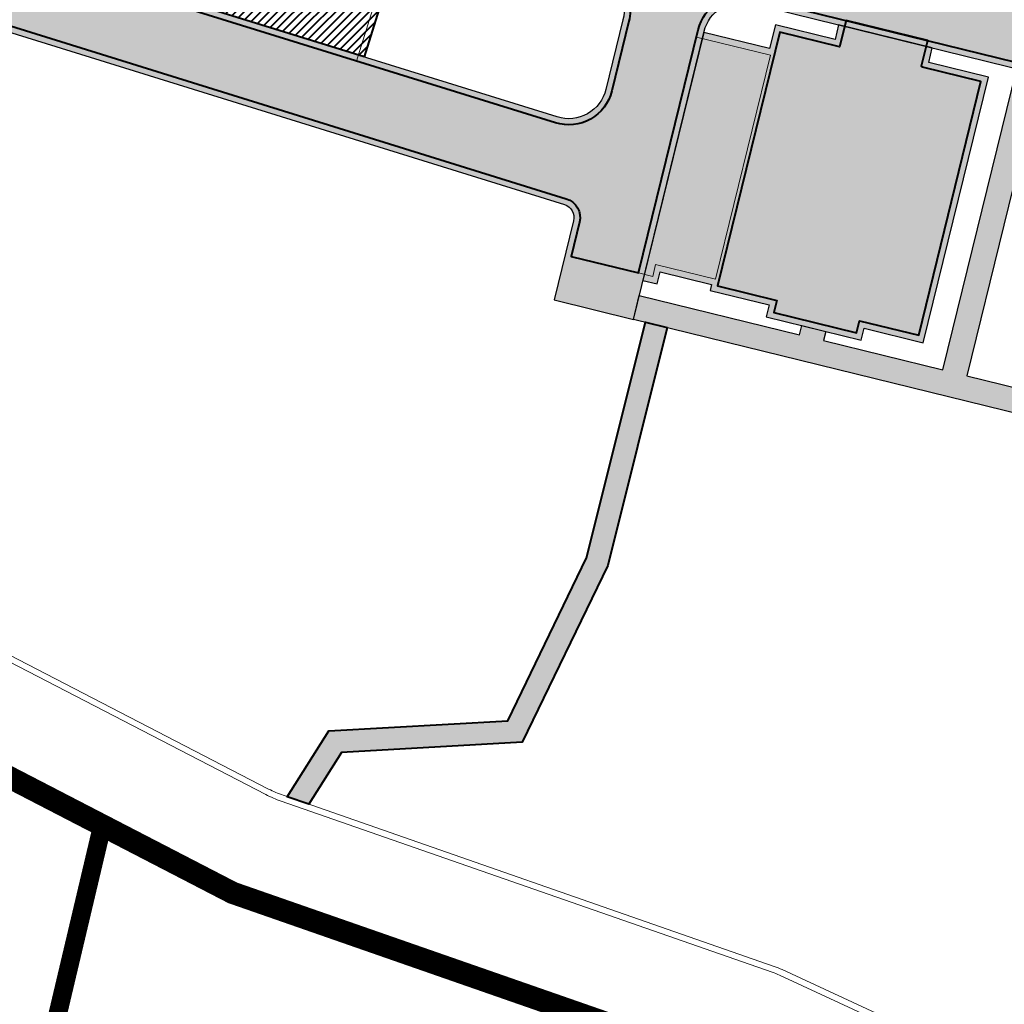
# Model space of a CAD drawing. Header units: metres. Extents: x 207669 to 209690, y 476021 to 477293.
# Tile 30 of 49: x 208554 to 208633, y 476924 to 477004. Entities that reach past the tile are written whole.
import ezdxf

# ---------------------------------------------------------------- set-up
doc = ezdxf.new("R2010")
doc.units = ezdxf.units.M
doc.linetypes.add('NLCS-HIDDEN', pattern=[4, 2, -2])
for name, color, linetype, lineweight, true_color in [('B-WE-KL-STROOK-G', 7, 'NLCS-HIDDEN', 35, 0x9c9c9c), ('B-WE-VH-FUNDERING_GRANULAAT_MENG-G', 7, 'CONTINUOUS', 15, 0x82d0f2), ('N-WE-VH-FUNDERING_GRANULAAT-G', 7, 'CONTINUOUS', 40, 0x99004c), ('N-WE-VH-FUNDERING_GRANULAAT_2-G', 7, 'CONTINUOUS', 15, 0x99004c), ('N-WE-VH-FUNDERING_ZANDBED-BREED-G', 7, 'CONTINUOUS', 30, 0xa57c00), ('N-WE-VH-FUNDERING_ZANDBED_BREED-A', 7, 'CONTINUOUS', 40, 0xa57c00), ('N-WE-VH-FUNDERING_ZANDBED_SMAL-A', 7, 'CONTINUOUS', 40, 0xa4de1b), ('N-WE-VH-FUNDERING_ZANDBED_SMAL-G', 7, 'CONTINUOUS', 30, 0x931077), ('N-WE-VH-FUNDERING_ZANDBED_VOETPAD-A', 220, 'CONTINUOUS', 40, 0xff00bf), ('N-WE-VH-VERHARDING_FUNDERING_GRANULAAT_ZAND-P-A', 7, 'CONTINUOUS', 40, 0xa57c00), ('N-WE-VH-VERHARDING_FUNDERING_GRANULAAT_ZAND-P-G', 7, 'CONTINUOUS', 40, 0xa57c00)]:
    doc.layers.add(name, color=color, linetype=linetype, lineweight=lineweight, true_color=true_color)
doc.layers.add('T-WE-VH-VERHARDING_ASFALT_BOUWWEG-100MM-A', color=252, linetype='CONTINUOUS', lineweight=18)

# ---------------------------------------------------------------- blocks, each defined once
blk = doc.blocks.new('A$Ca15d8d73')
at = {"layer": 'B-WE-KL-STROOK-G', "ltscale": 0.75, "flags": 128}
for points, const_width in [([(208452.5775615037, 476975.2777071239), (208452.6167728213, 476980.4553938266), (208512.145128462, 476963.4673769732), (208570.8436306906, 476933.0996570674), (208611.7016749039, 476918.8669605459), (208639.1788495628, 476906.1170005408), (208629.4202943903, 476870.4785586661), (208623.2435726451, 476860.1985652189), (208622.6845998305, 476853.5321065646), (208610.7072598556, 476825.7686063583), (208608.3980663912, 476815.7455534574), (208599.0080405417, 476793.9794530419), (208596.1755066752, 476773.9239217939), (208590.198819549, 476762.9501680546), (208588.9321139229, 476753.3106854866)], 1.8), ([(208511.3989089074, 476797.2677642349), (208513.7075362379, 476812.1673923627), (208530.8192879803, 476856.9672120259), (208534.7363177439, 476870.5273173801), (208539.0936406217, 476880.2346889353), (208543.3017769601, 476893.9695338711), (208550.2274333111, 476909.2771516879), (208555.2015560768, 476916.9878836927), (208560.3011427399, 476938.5538221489)], 1.5)]:
    blk.add_lwpolyline(points, dxfattribs=dict(at, const_width=const_width))

msp = doc.modelspace()

# ---------------------------------------------------------------- hatches: boundary and pattern name
at = {"layer": 'N-WE-VH-FUNDERING_ZANDBED_BREED-A', "transparency": 33554559}
h = msp.add_hatch(color=256, dxfattribs=at)
h.dxf.hatch_style = 1
edge = h.paths.add_edge_path()
edge.add_arc((208565.4997262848, 477096.2707904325), 5.100000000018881, 74.71764475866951, 162.7451414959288, ccw=False)
edge.add_line((208566.84396385, 477101.1904474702), (208560.7491594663, 477102.8557800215))
edge.add_arc((208570.9495504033, 477140.1872951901), 38.70000000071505, 248.523477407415, 254.7176447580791, ccw=False)
edge.add_line((208556.7807083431, 477104.1743264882), (208551.3653928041, 477106.3049131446))
edge.add_arc((208549.4981810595, 477101.5590180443), 5.100000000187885, -17.254858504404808, 68.52347740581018, ccw=False)
edge.add_line((208554.3686545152, 477100.0462430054), (208535.415611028, 477039.0257390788))
edge.add_arc((208545.825054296, 477035.7925532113), 10.90000000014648, 162.7451414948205, 252.7451414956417)
edge.add_line((208542.5918684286, 477025.3831099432), (208589.7432329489, 477010.7378381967))
edge.add_line((208589.7432329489, 477010.7378381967), (208612.7541966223, 477005.0865571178))
edge.add_line((208612.7541966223, 477005.0865571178), (208644.0982036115, 476997.3887572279))
edge.add_arc((208647.8427079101, 477012.6356811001), 15.70000000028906, 256.2017699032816, 273.846495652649)
edge.add_line((208648.8959203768, 476996.971047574), (208658.0116441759, 476997.5839437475))
edge.add_arc((208658.3537705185, 476992.4954322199), 5.100000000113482, 12.49637010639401, 93.84649565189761, ccw=False)
edge.add_line((208663.3329500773, 476993.5989588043), (208662.5953778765, 476996.9269297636))
edge.add_arc((208700.3297484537, 477005.2899302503), 38.65000000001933, 180.243311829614, 192.4963701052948, ccw=False)
edge.add_line((208661.6800969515, 477005.1257999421), (208661.6626484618, 477009.2345965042))
edge.add_arc((208656.5626944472, 477009.2129389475), 5.1000000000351, -86.15350434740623, 0.24331182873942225, ccw=False)
edge.add_line((208656.9048207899, 477004.1244274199), (208648.4531686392, 477003.556180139))
edge.add_arc((208647.8427079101, 477012.6356810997), 9.099999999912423, 256.2017699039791, 273.84649565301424, ccw=False)
edge.add_line((208645.6723264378, 477003.7982921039), (208610.0534214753, 477012.5459676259))
edge.add_arc((208610.7928155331, 477015.5564985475), 3.100000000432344, 201.0138862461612, 256.2011354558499, ccw=False)
edge.add_line((208607.8989855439, 477014.4448565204), (208600.466493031, 477016.0919399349))
edge.add_arc((208598.2848278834, 477018.2942880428), 3.100000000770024, 282.64842760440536, 314.72969115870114, ccw=False)
edge.add_line((208598.9636287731, 477015.2695187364), (208592.3161090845, 477016.902088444))
edge.add_line((208592.3161090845, 477016.902088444), (208545.3284042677, 477031.4965272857))
edge.add_arc((208546.8263481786, 477036.3192510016), 5.049999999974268, 162.7451414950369, 252.74514149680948, ccw=False)
edge.add_line((208542.0036244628, 477037.8171949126), (208560.6292528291, 477097.7835654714))
h = msp.add_hatch(color=256, dxfattribs=at)
h.dxf.hatch_style = 1
edge = h.paths.add_edge_path()
edge.add_line((208535.1504893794, 477037.9979248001), (208534.0029526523, 477038.3545777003))
edge.add_line((208534.0029526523, 477038.3545777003), (208530.7821998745, 477027.9851644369))
edge.add_line((208530.7821998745, 477027.9851644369), (208524.0310169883, 477021.4365895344))
edge.add_line((208524.0310169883, 477021.4365895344), (208551.3950952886, 477003.1769661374))
edge.add_line((208551.3950952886, 477003.1769661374), (208597.7003758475, 476988.7944891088))
edge.add_arc((208597.3740910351, 476987.743994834), 1.100000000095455, -13.798230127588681, 72.74514149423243, ccw=False)
edge.add_line((208598.4423468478, 476987.481641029), (208596.8706789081, 476981.0821020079))
edge.add_line((208596.8706789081, 476981.0821020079), (208603.2802137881, 476979.507979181))
edge.add_line((208603.2802137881, 476979.507979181), (208609.0042967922, 477002.8153787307))
edge.add_arc((208612.0148359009, 477002.0760180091), 3.100000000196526, 76.20176990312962, 166.2017698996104, ccw=False)
edge.add_line((208612.7541966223, 477005.0865571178), (208589.7432329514, 477010.7378381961))
edge.add_line((208589.7432329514, 477010.7378381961), (208600.3454522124, 477007.4447758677))
edge.add_arc((208599.4259222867, 477004.4842920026), 3.099999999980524, -13.7982301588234, 72.7451414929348, ccw=False)
edge.add_line((208602.4364613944, 477003.744931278), (208601.0516914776, 476998.1064061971))
edge.add_arc((208598.0411523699, 476998.8457669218), 3.100000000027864, 252.7451414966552, 346.2017698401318, ccw=False)
edge.add_line((208597.1216224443, 476995.8852830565), (208555.5213636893, 477008.8063745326))
edge.add_arc((208558.2206289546, 477017.4968271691), 9.099999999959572, 236.2854350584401, 252.7451414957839, ccw=False)
edge.add_line((208553.1696202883, 477009.9273284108), (208537.6546219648, 477020.2802452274))
edge.add_arc((208539.3752952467, 477022.8588656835), 3.099999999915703, 135.9634812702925, 236.2854350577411, ccw=False)
edge.add_line((208537.1467148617, 477025.0137275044), (208537.3528588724, 477025.2269237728))
edge.add_arc((208539.5814392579, 477023.0720619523), 3.099999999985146, 72.74514149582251, 135.9634812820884, ccw=False)
edge.add_line((208540.5009691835, 477026.0325458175), (208542.5918684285, 477025.3831099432))
edge.add_arc((208545.825054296, 477035.7925532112), 10.90000000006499, 168.3268921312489, 252.745141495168, ccw=False)
h = msp.add_hatch(color=256, dxfattribs=at)
h.dxf.hatch_style = 1
h.paths.add_polyline_path([(208609.6036132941, 476982.3210058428), (208609.4879416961, 476981.8500126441), (208614.276256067, 476980.6748432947), (208614.0377364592, 476979.7029775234), (208621.7099776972, 476977.8211820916), (208621.9482287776, 476978.7919537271), (208626.7393187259, 476977.6161031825), (208632.0164114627, 476999.1180075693), (208627.1800954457, 477000.3049576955), (208627.4666743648, 477001.4733078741), (208619.8920706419, 477003.3335608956), (208619.6047273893, 477002.1634789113), (208614.7684419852, 477003.3512261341), (208614.2925912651, 477001.4136506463), (208608.9804464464, 477002.7182645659), (208604.0529649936, 476982.6544781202), (208605.2086235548, 476982.3706590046), (208605.447127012, 476983.3418006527)])
at = {"layer": 'N-WE-VH-FUNDERING_ZANDBED_SMAL-A', "transparency": 33554559}
h = msp.add_hatch(color=256, dxfattribs=at)
h.dxf.hatch_style = 1
h.paths.add_polyline_path([(208636.2558245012, 476999.3147734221), (208630.2693876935, 476974.9391180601), (208641.9211668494, 476972.0775482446), (208642.1024582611, 476972.813350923), (208644.0449380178, 476972.3375775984), (208643.8632466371, 476971.6005913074), (208667.3775213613, 476965.8257016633), (208666.261215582, 476964.0404242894), (208603.2802137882, 476979.507979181), (208603.7572207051, 476981.4502624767), (208616.7227163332, 476978.2660559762), (208616.9030156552, 476979.0002012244), (208618.8459511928, 476978.5236511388), (208618.6664399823, 476977.7886953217), (208628.3271043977, 476975.4161249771), (208634.3135412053, 476999.7917803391)])
at = {"layer": 'N-WE-VH-FUNDERING_ZANDBED_VOETPAD-A', "transparency": 33554559}
h = msp.add_hatch(color=256, dxfattribs=at)
h.dxf.hatch_style = 1
h.paths.add_polyline_path([(208606.0069364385, 476978.8383211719), (208601.1982563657, 476959.5976490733), (208594.2707548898, 476945.287476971), (208579.6599512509, 476944.4575151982), (208577.0085469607, 476940.2707709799), (208575.2630247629, 476940.8788149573), (208578.6342157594, 476946.2021503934), (208593.1118412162, 476947.0245470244), (208599.4970670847, 476960.214537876), (208604.2588669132, 476979.2676309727)])
at = {"layer": 'N-WE-VH-VERHARDING_FUNDERING_GRANULAAT_ZAND-P-A', "transparency": 33554559}
h = msp.add_hatch(dxfattribs=at)
h.set_pattern_fill('ANSI31', color=256, scale=0.15)
h.set_pattern_definition([(45, (208306.1347142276, 476895.0086860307), (-0.3367596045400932, 0.3367596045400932), [])])
h.paths.add_polyline_path([(208581.4972221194, 477000.7382409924), (208555.6168631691, 477008.776712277), (208559.1750038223, 477020.2323677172), (208585.0553627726, 477012.1938964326)])
at = {"layer": 'T-WE-VH-VERHARDING_ASFALT_BOUWWEG-100MM-A'}
h = msp.add_hatch(dxfattribs=at)
h.set_pattern_fill('AVH-ASFALT', color=256, scale=1.5, angle=270, pattern_type=2)
h.set_pattern_definition([(329.9999999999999, (207991.0131754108, 476552.5954628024), (0.7500000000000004, 1.299038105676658), []), (29.99999999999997, (207991.0131754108, 476552.5954628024), (-0.7499999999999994, 1.299038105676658), [])])
edge = h.paths.add_edge_path()
edge.add_line((208598.0668640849, 476553.2350907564), (208597.3597609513, 476558.6895641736))
edge.add_arc((208596.3347866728, 476566.6236317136), 7.999999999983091, 167.5645903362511, 277.36107089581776, ccw=False)
edge.add_line((208588.5224716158, 476568.3463427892), (208663.4988565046, 476908.3564285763))
edge.add_arc((208653.7334626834, 476910.5098174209), 9.999999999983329, 347.56459033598, 362.5645903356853)
edge.add_line((208663.7234468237, 476910.9572734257), (208662.2903712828, 476942.9523785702))
edge.add_arc((208670.2823585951, 476943.3103433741), 8.000000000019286, 147.9829078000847, 182.564590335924, ccw=False)
edge.add_line((208663.4992387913, 476947.5517211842), (208673.5813185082, 476963.6757161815))
edge.add_arc((208665.1024187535, 476968.977438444), 9.999999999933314, 327.9829078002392, 372.496370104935)
edge.add_line((208674.8655159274, 476971.1412160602), (208668.8437600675, 476998.3117474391))
edge.add_arc((208700.3297484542, 477005.2899302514), 32.25000000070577, 180.2433118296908, 192.4963701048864, ccw=False)
edge.add_line((208668.080039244, 477005.1529780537), (208667.7931844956, 477072.7019650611))
edge.add_arc((208657.7932746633, 477072.6594992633), 9.999999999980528, 0.2433118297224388, 74.71764475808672)
edge.add_line((208660.4290345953, 477082.3058856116), (208562.4492246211, 477109.0776992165))
edge.add_arc((208570.9495504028, 477140.1872951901), 32.2500000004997, 248.523477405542, 254.717644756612, ccw=False)
edge.add_line((208559.1421820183, 477110.1764879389), (208526.0787293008, 477123.1848806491))
edge.add_arc((208512.2577011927, 477088.0559512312), 37.75000000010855, 68.52347740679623, 83.79289849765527)
edge.add_line((208516.3393283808, 477125.5846445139), (208484.0606572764, 477129.0952783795))
edge.add_arc((208479.9790300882, 477091.5665850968), 37.75000000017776, 83.79289849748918, 100.4526706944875)
edge.add_line((208473.1303026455, 477128.6901279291), (208406.483101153, 477116.394735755))
edge.add_arc((208396.0941313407, 477172.6942189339), 57.24999999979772, 259.3435220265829, 280.4552038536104, ccw=False)
edge.add_line((208385.507451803, 477116.4315784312), (208345.6150227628, 477123.7496831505))
edge.add_arc((208327.0753225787, 477022.6861288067), 102.7499999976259, 79.60489942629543, 92.19224486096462)
edge.add_line((208323.1448724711, 477125.3609264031), (208303.6616430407, 477124.6150972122))
edge.add_arc((208303.0017864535, 477141.8524719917), 17.25000000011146, 263.0200956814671, 272.19224486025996, ccw=False)
edge.add_line((208300.9055455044, 477124.7303145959), (208268.7673296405, 477128.6649498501))
edge.add_arc((208267.5521174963, 477118.7390615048), 9.999999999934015, 83.02009568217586, 168.2771260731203)
edge.add_line((208257.7606997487, 477120.7708436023), (208246.8566065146, 477068.2226239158))
edge.add_arc((208259.3406641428, 477065.6321017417), 12.74999999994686, 168.2771260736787, 171.9901902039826)
edge.add_line((208246.715050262, 477067.4087204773), (208243.1391454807, 477041.9964065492))
edge.add_arc((208235.2171916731, 477043.1111477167), 8.000000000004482, 271.25365755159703, 351.9901902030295, ccw=False)
edge.add_line((208235.3922213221, 477035.113062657), (208066.2421497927, 477031.4113918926))
edge.add_line((208066.2421497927, 477031.4113918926), (208044.2191598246, 477036.8636800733))
edge.add_line((208044.2191598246, 477036.8636800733), (208042.2847942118, 477039.1593672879))
edge.add_line((208042.2847942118, 477039.1593672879), (208002.0779595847, 477042.5937447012))
edge.add_arc((208002.7588222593, 477050.5647186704), 8.000000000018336, 176.3700886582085, 265.117774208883, ccw=False)
edge.add_arc((207951.3573135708, 477053.8338357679), 43.50536122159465, 355.63556999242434, 356.3592230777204, ccw=False)
edge.add_line((207994.7365174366, 477050.5230764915), (207994.4212927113, 477046.3957993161))
edge.add_arc((207950.9279627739, 477049.7176438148), 43.61999999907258, 336.77510252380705, 355.63245947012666, ccw=False)
edge.add_arc((207998.3648879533, 477029.3617471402), 8.00000000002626, 85.11777420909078, 156.7751025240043, ccw=False)
edge.add_line((207999.0457506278, 477037.3327211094), (208046.0630700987, 477033.3166073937))
edge.add_line((208046.0630700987, 477033.3166073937), (208066.4740170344, 477028.2634168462))
edge.add_line((208066.4740170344, 477028.2634168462), (208068.8725253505, 477025.9676380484))
edge.add_line((208068.8725253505, 477025.9676380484), (208238.4872344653, 477029.6794769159))
edge.add_arc((208238.2684474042, 477039.6770832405), 10.00000000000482, 271.253657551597, 351.9901902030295)
edge.add_line((208248.1708896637, 477038.2836567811), (208252.1613935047, 477066.6423359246))
edge.add_arc((208259.3406641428, 477065.6321017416), 7.249999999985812, 168.2771260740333, 171.9901902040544, ccw=False)
edge.add_line((208252.2418862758, 477067.1051437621), (208262.4914142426, 477116.4989297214))
edge.add_arc((208270.3245484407, 477114.8735040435), 8.00000000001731, 83.02009568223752, 168.2771260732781, ccw=False)
edge.add_line((208271.2967181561, 477122.8142147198), (208300.237178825, 477119.2710760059))
edge.add_arc((208303.0017864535, 477141.8524719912), 22.74999999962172, 263.0200956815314, 272.19224486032)
edge.add_line((208303.8720320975, 477119.1191226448), (208323.355261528, 477119.8649518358))
edge.add_arc((208327.0753225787, 477022.6861288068), 97.24999999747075, 79.60489942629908, 92.19224486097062, ccw=False)
edge.add_line((208344.6226300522, 477118.3399551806), (208384.5030026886, 477111.0240621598))
edge.add_arc((208396.0941313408, 477172.6942189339), 62.74999999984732, 259.355239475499, 280.4552038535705)
edge.add_line((208407.4811681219, 477110.9860517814), (208474.128130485, 477123.2813998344))
edge.add_arc((208479.9790300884, 477091.5665850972), 32.24999999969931, 83.79289849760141, 100.45267069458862, ccw=False)
edge.add_line((208483.4659831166, 477123.6275217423), (208515.744654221, 477120.1168878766))
edge.add_arc((208512.257701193, 477088.0559512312), 32.25000000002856, 68.52347740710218, 83.79289849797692, ccw=False)
edge.add_line((208524.0650695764, 477118.0667584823), (208557.128522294, 477105.0583657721))
edge.add_arc((208570.949550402, 477140.1872951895), 37.74999999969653, 248.5234774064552, 254.7176447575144)
edge.add_line((208560.9995566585, 477103.772186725), (208656.4132110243, 477077.7015445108))
edge.add_arc((208654.3046030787, 477069.9844354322), 8.000000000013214, 0.24331182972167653, 74.71764475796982, ccw=False)
edge.add_line((208662.3045309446, 477070.0184080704), (208662.5800888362, 477005.1296218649))
edge.add_arc((208700.3297484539, 477005.2899302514), 37.7500000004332, 180.2433118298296, 192.4963701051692)
edge.add_line((208663.4740566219, 476997.1216697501), (208669.1858799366, 476971.3495730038))
edge.add_arc((208661.3754021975, 476969.6185509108), 8.000000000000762, -32.01709219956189, 12.496370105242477, ccw=False)
edge.add_line((208668.1585220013, 476965.3771731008), (208658.2582133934, 476949.5438796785))
edge.add_arc((208666.7371131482, 476944.242157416), 10.00000000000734, 147.9829078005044, 182.5645903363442)
edge.add_line((208656.7471290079, 476943.794701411), (208658.2083375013, 476911.1714948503))
edge.add_arc((208650.2163501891, 476910.8135300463), 7.999999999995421, -12.43540966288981, 2.564590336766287, ccw=False)
edge.add_line((208658.0286652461, 476909.0908189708), (208582.0786928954, 476564.6656155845))
edge.add_arc((208591.8440867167, 476562.51222674), 9.99999999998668, 167.5645903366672, 277.3976724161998)
edge.add_arc((210001.0809775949, 465708.5369687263), 10935.07777570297, 97.37159738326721, 97.39767241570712, ccw=False)

# ---------------------------------------------------------------- linework, layer by layer
at = {"layer": 'B-WE-VH-FUNDERING_GRANULAAT_MENG-G', "flags": 128}
for points in [[(208439.7364380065, 476992.7625050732), (208514.6056283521, 476971.3965685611, -0.04990237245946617), (208515.7901305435, 476970.9266060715), (208573.5249376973, 476941.0574546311, 0.03557300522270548), (208574.7781396, 476940.5182545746), (208614.5211391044, 476926.6739783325, -0.02481807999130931), (208615.1096529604, 476926.4356189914), (208644.773386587, 476912.6710517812, -0.3660528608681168), (208648.2523144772, 476905.1753707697), (208637.1273710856, 476864.5468513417, -0.03501785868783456), (208636.6458980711, 476863.1738659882), (208608.5218713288, 476797.9823106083, 0.08973445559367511)], [(208439.8736485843, 476993.2433098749), (208514.7428389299, 476971.8773733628, -0.04990237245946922), (208516.019880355, 476971.3706950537), (208573.7546875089, 476941.5015436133, 0.03557300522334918), (208574.9426184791, 476940.990426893), (208614.6856179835, 476927.146150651, -0.02481807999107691), (208615.3201094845, 476926.8891694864), (208644.9838431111, 476913.1246022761, -0.366052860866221), (208648.7345622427, 476905.0433211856), (208637.6096188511, 476864.4148017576, -0.03501785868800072), (208637.1049980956, 476862.9758074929), (208608.9809713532, 476797.784252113, 0.08973445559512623)]]:
    msp.add_lwpolyline(points, format="xyb", dxfattribs=at)
at = {"layer": 'N-WE-VH-FUNDERING_GRANULAAT-G', "flags": 128}
for points in [[(208592.1822057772, 477016.420115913), (208545.1800929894, 477031.0190298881, -0.4142135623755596), (208541.5261270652, 477037.965506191), (208560.1660845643, 477097.9780102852, -0.4041657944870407), (208566.9291524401, 477101.6854995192), (208560.8809474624, 477103.338099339, -0.02703373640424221), (208556.9637683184, 477104.6396103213), (208551.5484527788, 477106.7701969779, -0.3927936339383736), (208554.8461519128, 477099.8979317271), (208535.8931084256, 477038.8774278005, 0.414213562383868), (208542.7401797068, 477025.8606073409), (208589.8771362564, 477011.2198107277), (208644.2174553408, 476997.8743280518, 0.0771421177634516), (208648.8623785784, 476997.4699212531), (208657.9781023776, 476998.0828174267, -0.3706560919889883), (208663.821104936, 476993.7071476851), (208663.0835327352, 476997.0351186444, -0.05351505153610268), (208662.1800924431, 477005.1279232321), (208662.1626439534, 477009.2367197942, -0.3959119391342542), (208656.9383625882, 477003.6255537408), (208648.4867104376, 477003.0573064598, -0.07714211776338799), (208645.5530747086, 477003.31272128)], [(208608.5187259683, 477002.9346304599, -0.4142135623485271), (208612.8734483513, 477005.5721279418), (208589.8771362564, 477011.2198107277), (208600.4937634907, 477007.922273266, -0.3285180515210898), (208603.0259222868, 477004.4842920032, -0.06027898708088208), (208602.9220322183, 477003.6256795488), (208601.5372623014, 476997.9871544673, -0.4319961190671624), (208596.973311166, 476995.407785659), (208555.373052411, 477008.3288771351, -0.07194275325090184), (208552.8920923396, 477009.5114218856), (208537.3770940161, 477019.8643387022, -0.4680190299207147), (208536.7872664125, 477025.3612858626), (208536.9934104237, 477025.5744821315, -0.283057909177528), (208540.6492804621, 477026.5100432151), (208542.7401797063, 477025.860607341, -0.4142135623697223), (208535.8931084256, 477038.8774278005), (208533.6716105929, 477031.7251771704, -0.1255222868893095), (208531.1876985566, 477027.6819166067), (208524.8235990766, 477021.5088084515), (208551.6124689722, 477003.6330126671), (208597.8486871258, 476989.2719865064, -0.3966518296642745), (208598.9279176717, 476987.3623892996), (208598.2482526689, 476984.594920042), (208603.6866458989, 476983.2593006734)], [(208620.4969102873, 477003.6998757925), (208619.971046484, 477001.558656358), (208615.1347610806, 477002.7464035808), (208610.0927829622, 476982.2164079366), (208614.8810211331, 476981.0412572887), (208614.6425185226, 476980.0694607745), (208621.3435467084, 476978.4258779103), (208621.5818147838, 476979.3967187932), (208626.372904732, 476978.2208682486), (208631.4116463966, 476998.7515935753), (208626.6724453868, 476999.9147093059, -0.4142135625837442), (208626.599162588, 477000.035662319), (208627.1004449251, 477002.0781084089), (208620.4969102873, 477003.6998757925)]]:
    msp.add_lwpolyline(points, format="xyb", close=True, dxfattribs=at)
at = {"layer": 'N-WE-VH-FUNDERING_GRANULAAT_2-G', "flags": 128}
for points in [[(208580.8714134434, 477000.409054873), (208582.7015746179, 477006.3013727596), (208557.7762104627, 477014.0432214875), (208555.9460492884, 477008.150903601)], [(208603.6866458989, 476983.2593006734), (208604.8423044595, 476982.975481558), (208605.0808079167, 476983.9466232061), (208609.917093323, 476982.7588759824), (208614.3675678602, 477000.8803791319), (208608.3756238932, 477002.3519454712), (208603.6866458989, 476983.2593006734)]]:
    msp.add_lwpolyline(points, close=True, dxfattribs=at)
at = {"layer": 'N-WE-VH-FUNDERING_ZANDBED-BREED-G', "flags": 128}
msp.add_lwpolyline([(208535.1504893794, 477037.9979248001), (208534.0029526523, 477038.3545777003), (208530.7821998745, 477027.9851644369), (208524.0310169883, 477021.4365895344), (208551.3950952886, 477003.1769661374), (208597.7003758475, 476988.7944891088, -0.3966518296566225), (208598.4423468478, 476987.481641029), (208596.8706789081, 476981.0821020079), (208603.2802137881, 476979.507979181), (208609.0042967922, 477002.8153787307, -0.4142135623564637), (208612.7541966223, 477005.0865571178), (208589.7432329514, 477010.7378381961), (208600.3454522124, 477007.4447758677, -0.3966518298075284), (208602.4364613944, 477003.744931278), (208601.0516914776, 476998.1064061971, -0.4319961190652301), (208597.1216224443, 476995.8852830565), (208555.5213636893, 477008.8063745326, -0.0719427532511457), (208553.1696202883, 477009.9273284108), (208537.6546219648, 477020.2802452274, -0.4680190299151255), (208537.1467148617, 477025.0137275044), (208537.3528588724, 477025.2269237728, -0.2830579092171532), (208540.5009691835, 477026.0325458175), (208542.5918684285, 477025.3831099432, -0.3859593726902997)], format="xyb", close=True, dxfattribs=at)
msp.add_lwpolyline([(208612.7541966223, 477005.0865571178), (208644.0982036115, 476997.3887572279, 0.07714211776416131), (208648.8959203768, 476996.971047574), (208658.0116441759, 476997.5839437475, -0.3706560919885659), (208663.3329500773, 476993.5989588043), (208662.5953778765, 476996.9269297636, -0.05351505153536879), (208661.6800969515, 477005.1257999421)], format="xyb", dxfattribs=at)
msp.add_lwpolyline([(208609.6036132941, 476982.3210058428), (208609.4879416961, 476981.8500126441), (208614.276256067, 476980.6748432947), (208614.0377364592, 476979.7029775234), (208621.7099776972, 476977.8211820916), (208621.9482287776, 476978.7919537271), (208626.7393187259, 476977.6161031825), (208632.0164114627, 476999.1180075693), (208627.1800954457, 477000.3049576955), (208627.4666743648, 477001.4733078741), (208619.8920706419, 477003.3335608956), (208619.6047273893, 477002.1634789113), (208614.7684419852, 477003.3512261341), (208614.2925912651, 477001.4136506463), (208608.9804464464, 477002.7182645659), (208604.0529649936, 476982.6544781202), (208605.2086235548, 476982.3706590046), (208605.447127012, 476983.3418006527), (208609.6036132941, 476982.3210058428)], dxfattribs=at)
at = {"layer": 'N-WE-VH-FUNDERING_ZANDBED_SMAL-G', "flags": 128}
msp.add_lwpolyline([(208636.2558245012, 476999.3147734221), (208630.2693876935, 476974.9391180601), (208641.9211668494, 476972.0775482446), (208642.1024582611, 476972.813350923), (208644.0449380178, 476972.3375775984), (208643.8632466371, 476971.6005913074), (208667.3775213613, 476965.8257016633), (208666.261215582, 476964.0404242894), (208603.2802137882, 476979.507979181), (208603.7572207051, 476981.4502624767), (208616.7227163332, 476978.2660559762), (208616.9030156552, 476979.0002012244), (208618.8459511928, 476978.5236511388), (208618.6664399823, 476977.7886953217), (208628.3271043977, 476975.4161249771), (208634.3135412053, 476999.7917803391)], close=True, dxfattribs=at)
at = {"layer": 'N-WE-VH-FUNDERING_ZANDBED_VOETPAD-A', "flags": 128}
msp.add_lwpolyline([(208606.0069364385, 476978.8383211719), (208601.1982563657, 476959.5976490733), (208594.2707548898, 476945.287476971), (208579.6599512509, 476944.4575151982), (208577.0085469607, 476940.2707709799), (208575.2630247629, 476940.8788149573), (208578.6342157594, 476946.2021503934), (208593.1118412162, 476947.0245470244), (208599.4970670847, 476960.214537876), (208604.2588669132, 476979.2676309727)], close=True, dxfattribs=at)
at = {"layer": 'N-WE-VH-VERHARDING_FUNDERING_GRANULAAT_ZAND-P-G', "flags": 128}
msp.add_lwpolyline([(208581.4972221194, 477000.7382409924), (208555.6168631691, 477008.776712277), (208559.1750038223, 477020.2323677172), (208585.0553627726, 477012.1938964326)], close=True, dxfattribs=at)

# ---------------------------------------------------------------- block references
at = {"layer": 'B-WE-KL-STROOK-G'}
msp.add_blockref('A$Ca15d8d73', (0, 0), dxfattribs=at)

doc.saveas('drawing.dxf')
